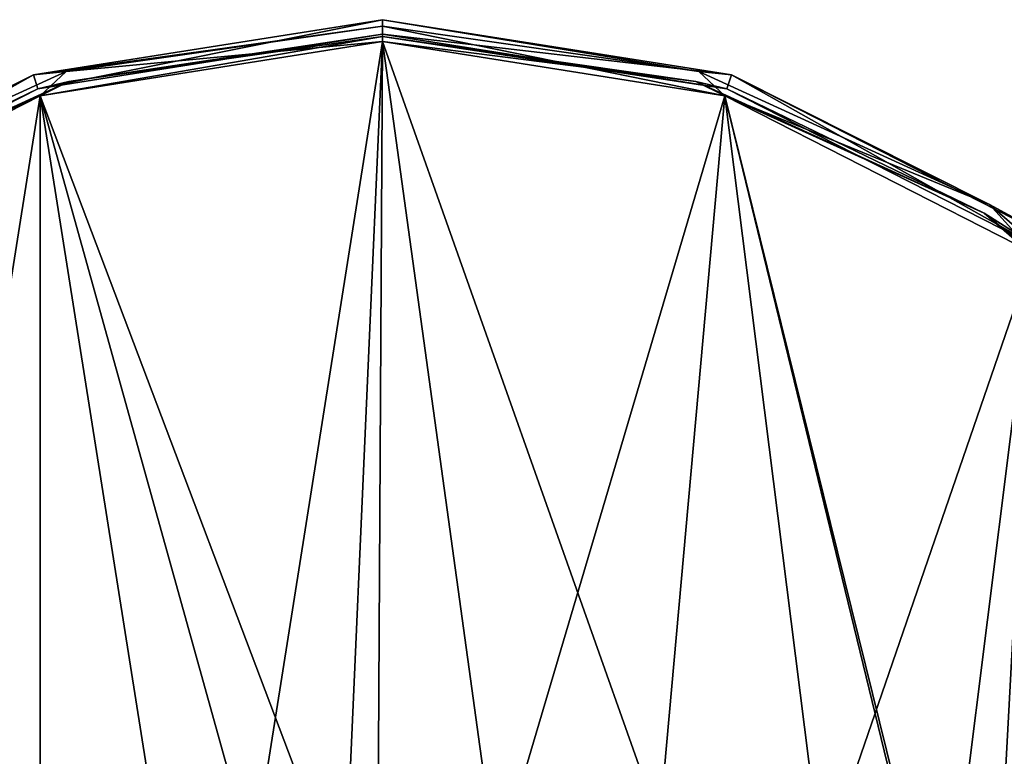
# Model space of a CAD drawing. Header units: millimetres. Extents: x -97 to 59, y -78 to 78.
# Tile 114 of 115: x -44 to 24, y 27 to 78. Entities that reach past the tile are written whole.
import ezdxf

# ---------------------------------------------------------------- set-up
doc = ezdxf.new("R2010")
doc.units = ezdxf.units.MM
doc.header["$LTSCALE"] = 65.185185
for name, color, linetype in [('334', 7, 'CONTINUOUS'), ('335', 7, 'CONTINUOUS'), ('336', 7, 'CONTINUOUS'), ('337', 7, 'CONTINUOUS'), ('338', 7, 'CONTINUOUS'), ('339', 7, 'CONTINUOUS'), ('340', 7, 'CONTINUOUS'), ('341', 7, 'CONTINUOUS'), ('342', 7, 'CONTINUOUS'), ('343', 7, 'CONTINUOUS'), ('344', 7, 'CONTINUOUS')]:
    doc.layers.add(name, color=color, linetype=linetype)

msp = doc.modelspace()

# ---------------------------------------------------------------- linework, layer by layer
at = {"layer": '334', "linetype": 'CONTINUOUS'}
for points in [[(-42.949, 73.707, 20), (-19, 77.5, 20), (-42.64, 72.756, 20), (-42.949, 73.707, 20)], [(-19, 77.5, 20), (-19, 76.5, 20), (-42.64, 72.756, 20), (-19, 77.5, 20)], [(-19, 77.5, 20), (4.949, 73.707, 20), (-19, 76.5, 20), (-19, 77.5, 20)], [(-19, 76.5, 20), (4.949, 73.707, 20), (4.64, 72.756, 20), (-19, 76.5, 20)], [(-64.553, 62.699, 20), (-42.949, 73.707, 20), (-63.966, 61.89, 20), (-64.553, 62.699, 20)], [(-63.966, 61.89, 20), (-42.949, 73.707, 20), (-42.64, 72.756, 20), (-63.966, 61.89, 20)], [(4.64, 72.756, 20), (4.949, 73.707, 20), (25.966, 61.89, 20), (4.64, 72.756, 20)], [(4.949, 73.707, 20), (26.553, 62.699, 20), (25.966, 61.89, 20), (4.949, 73.707, 20)]]:
    msp.add_3dface(points, dxfattribs=at)
at = {"layer": '335', "linetype": 'CONTINUOUS'}
for points in [[(-42.64, 72.756, 20), (-19, 76.5, 20), (-42.64, 72.756, 29), (-42.64, 72.756, 20)], [(-42.64, 72.756, 29), (-19, 76.5, 20), (-19, 76.5, 29), (-42.64, 72.756, 29)], [(-63.966, 61.89, 20), (-42.64, 72.756, 20), (-63.966, 61.89, 29), (-63.966, 61.89, 20)], [(-63.966, 61.89, 29), (-42.64, 72.756, 20), (-42.64, 72.756, 29), (-63.966, 61.89, 29)]]:
    msp.add_3dface(points, dxfattribs=at)
at = {"layer": '336', "linetype": 'CONTINUOUS'}
for points in [[(-19, 76.5, 20), (4.64, 72.756, 20), (-19, 76.5, 29), (-19, 76.5, 20)], [(-19, 76.5, 29), (4.64, 72.756, 20), (4.64, 72.756, 29), (-19, 76.5, 29)], [(4.64, 72.756, 20), (25.966, 61.89, 20), (4.64, 72.756, 29), (4.64, 72.756, 20)], [(4.64, 72.756, 29), (25.966, 61.89, 20), (25.966, 61.89, 29), (4.64, 72.756, 29)]]:
    msp.add_3dface(points, dxfattribs=at)
at = {"layer": '337', "linetype": 'CONTINUOUS'}
for points in [[(-19, 77.5, 20), (-42.949, 73.707, 20), (-19, 77.5, 29), (-19, 77.5, 20)], [(-19, 77.5, 29), (-42.949, 73.707, 20), (-42.949, 73.707, 29), (-19, 77.5, 29)], [(-42.949, 73.707, 20), (-64.553, 62.699, 20), (-42.949, 73.707, 29), (-42.949, 73.707, 20)], [(-42.949, 73.707, 29), (-64.553, 62.699, 20), (-64.553, 62.699, 29), (-42.949, 73.707, 29)]]:
    msp.add_3dface(points, dxfattribs=at)
at = {"layer": '338', "linetype": 'CONTINUOUS'}
for points in [[(4.949, 73.707, 20), (-19, 77.5, 20), (4.949, 73.707, 29), (4.949, 73.707, 20)], [(-19, 77.5, 20), (-19, 77.5, 29), (4.949, 73.707, 29), (-19, 77.5, 20)], [(26.553, 62.699, 20), (4.949, 73.707, 20), (26.553, 62.699, 29), (26.553, 62.699, 20)], [(26.553, 62.699, 29), (4.949, 73.707, 20), (4.949, 73.707, 29), (26.553, 62.699, 29)]]:
    msp.add_3dface(points, dxfattribs=at)
at = {"layer": '339', "linetype": 'CONTINUOUS'}
for points in [[(-42.482, 72.281, 29.5), (-19, 76, 29.5), (-42.482, -72.281, 29.5), (-42.482, 72.281, 29.5)], [(-42.482, -72.281, 29.5), (-19, 76, 29.5), (-22.35, 0, 29.5), (-42.482, -72.281, 29.5)], [(-22.35, 0, 29.5), (-19, 76, 29.5), (-19.357, 11.173, 29.5), (-22.35, 0, 29.5)], [(-19.357, 11.173, 29.5), (-19, 76, 29.5), (-11.176, 19.355, 29.5), (-19.357, 11.173, 29.5)], [(-19, 76, 29.5), (4.482, 72.281, 29.5), (-11.176, 19.355, 29.5), (-19, 76, 29.5)], [(-63.669, 61.487, 29.5), (-42.482, 72.281, 29.5), (-63.669, -61.487, 29.5), (-63.669, 61.487, 29.5)], [(-63.669, -61.487, 29.5), (-42.482, 72.281, 29.5), (-42.482, -72.281, 29.5), (-63.669, -61.487, 29.5)], [(-11.176, 19.355, 29.5), (4.482, 72.281, 29.5), (0, 22.35, 29.5), (-11.176, 19.355, 29.5)], [(0, 22.35, 29.5), (4.482, 72.281, 29.5), (11.176, 19.355, 29.5), (0, 22.35, 29.5)], [(4.482, 72.281, 29.5), (25.669, 61.487, 29.5), (11.176, 19.355, 29.5), (4.482, 72.281, 29.5)], [(11.176, 19.355, 29.5), (25.669, 61.487, 29.5), (19.357, 11.173, 29.5), (11.176, 19.355, 29.5)], [(19.357, 11.173, 29.5), (25.669, 61.487, 29.5), (22.35, 0, 29.5), (19.357, 11.173, 29.5)], [(25.669, 61.487, 29.5), (25.669, -61.487, 29.5), (22.35, 0, 29.5), (25.669, 61.487, 29.5)]]:
    msp.add_3dface(points, dxfattribs=at)
at = {"layer": '340', "linetype": 'CONTINUOUS'}
for points in [[(-19, 76.5, 29), (4.64, 72.756, 29), (-19, 76.354, 29.354), (-19, 76.5, 29)], [(-19, 76.354, 29.354), (4.64, 72.756, 29), (2.511, 73.261, 29.354), (-19, 76.354, 29.354)], [(-19, 76, 29.5), (-19, 76.354, 29.354), (2.511, 73.261, 29.354), (-19, 76, 29.5)], [(4.482, 72.281, 29.5), (-19, 76, 29.5), (2.511, 73.261, 29.354), (4.482, 72.281, 29.5)], [(2.511, 73.261, 29.354), (4.64, 72.756, 29), (22.28, 64.233, 29.354), (2.511, 73.261, 29.354)], [(4.482, 72.281, 29.5), (2.511, 73.261, 29.354), (22.28, 64.233, 29.354), (4.482, 72.281, 29.5)], [(4.64, 72.756, 29), (25.966, 61.89, 29), (22.28, 64.233, 29.354), (4.64, 72.756, 29)], [(25.669, 61.487, 29.5), (4.482, 72.281, 29.5), (22.28, 64.233, 29.354), (25.669, 61.487, 29.5)], [(22.28, 64.233, 29.354), (25.966, 61.89, 29), (38.704, 50.001, 29.354), (22.28, 64.233, 29.354)], [(25.669, 61.487, 29.5), (22.28, 64.233, 29.354), (38.704, 50.001, 29.354), (25.669, 61.487, 29.5)]]:
    msp.add_3dface(points, dxfattribs=at)
at = {"layer": '341', "linetype": 'CONTINUOUS'}
for points in [[(-42.64, 72.756, 29), (-19, 76.5, 29), (-40.511, 73.261, 29.354), (-42.64, 72.756, 29)], [(-19, 76, 29.5), (-42.482, 72.281, 29.5), (-19, 76.354, 29.354), (-19, 76, 29.5)], [(-19, 76.354, 29.354), (-42.482, 72.281, 29.5), (-40.511, 73.261, 29.354), (-19, 76.354, 29.354)], [(-19, 76.5, 29), (-19, 76.354, 29.354), (-40.511, 73.261, 29.354), (-19, 76.5, 29)], [(-60.28, 64.233, 29.354), (-42.64, 72.756, 29), (-40.511, 73.261, 29.354), (-60.28, 64.233, 29.354)], [(-42.482, 72.281, 29.5), (-60.28, 64.233, 29.354), (-40.511, 73.261, 29.354), (-42.482, 72.281, 29.5)], [(-63.966, 61.89, 29), (-42.64, 72.756, 29), (-60.28, 64.233, 29.354), (-63.966, 61.89, 29)], [(-42.482, 72.281, 29.5), (-63.669, 61.487, 29.5), (-60.28, 64.233, 29.354), (-42.482, 72.281, 29.5)]]:
    msp.add_3dface(points, dxfattribs=at)
at = {"layer": '342', "linetype": 'CONTINUOUS'}
for points in [[(-19, 76, 30.5), (-42.482, 72.281, 30.5), (-19.357, 11.173, 30.5), (-19, 76, 30.5)], [(-11.176, 19.355, 30.5), (-19, 76, 30.5), (-19.357, 11.173, 30.5), (-11.176, 19.355, 30.5)], [(4.482, 72.281, 30.5), (-19, 76, 30.5), (0, 22.35, 30.5), (4.482, 72.281, 30.5)], [(0, 22.35, 30.5), (-19, 76, 30.5), (-11.176, 19.355, 30.5), (0, 22.35, 30.5)], [(-63.669, 61.487, 30.5), (-42.482, -72.281, 30.5), (-42.482, 72.281, 30.5), (-63.669, 61.487, 30.5)], [(-42.482, -72.281, 30.5), (-19, -76, 30.5), (-42.482, 72.281, 30.5), (-42.482, -72.281, 30.5)], [(-42.482, 72.281, 30.5), (-19, -76, 30.5), (-22.35, 0, 30.5), (-42.482, 72.281, 30.5)], [(-19.357, 11.173, 30.5), (-42.482, 72.281, 30.5), (-22.35, 0, 30.5), (-19.357, 11.173, 30.5)], [(11.176, 19.355, 30.5), (4.482, 72.281, 30.5), (0, 22.35, 30.5), (11.176, 19.355, 30.5)], [(25.669, 61.487, 30.5), (4.482, 72.281, 30.5), (22.35, 0, 30.5), (25.669, 61.487, 30.5)], [(22.35, 0, 30.5), (4.482, 72.281, 30.5), (19.357, 11.173, 30.5), (22.35, 0, 30.5)], [(19.357, 11.173, 30.5), (4.482, 72.281, 30.5), (11.176, 19.355, 30.5), (19.357, 11.173, 30.5)], [(-63.669, -61.487, 30.5), (-42.482, -72.281, 30.5), (-63.669, 61.487, 30.5), (-63.669, -61.487, 30.5)], [(25.669, -61.487, 30.5), (25.669, 61.487, 30.5), (22.35, 0, 30.5), (25.669, -61.487, 30.5)]]:
    msp.add_3dface(points, dxfattribs=at)
at = {"layer": '343', "linetype": 'CONTINUOUS'}
for points in [[(4.949, 73.707, 29), (-19, 77.5, 29), (2.71, 73.939, 30.061), (4.949, 73.707, 29)], [(2.71, 73.939, 30.061), (-19, 77.5, 29), (-19, 77.061, 30.061), (2.71, 73.939, 30.061)], [(-19, 76, 30.5), (4.482, 72.281, 30.5), (-19, 77.061, 30.061), (-19, 76, 30.5)], [(4.482, 72.281, 30.5), (2.71, 73.939, 30.061), (-19, 77.061, 30.061), (4.482, 72.281, 30.5)], [(22.662, 64.828, 30.061), (4.949, 73.707, 29), (2.71, 73.939, 30.061), (22.662, 64.828, 30.061)], [(4.482, 72.281, 30.5), (22.662, 64.828, 30.061), (2.71, 73.939, 30.061), (4.482, 72.281, 30.5)], [(26.553, 62.699, 29), (4.949, 73.707, 29), (22.662, 64.828, 30.061), (26.553, 62.699, 29)], [(4.482, 72.281, 30.5), (25.669, 61.487, 30.5), (22.662, 64.828, 30.061), (4.482, 72.281, 30.5)], [(39.239, 50.464, 30.061), (26.553, 62.699, 29), (22.662, 64.828, 30.061), (39.239, 50.464, 30.061)], [(25.669, 61.487, 30.5), (39.239, 50.464, 30.061), (22.662, 64.828, 30.061), (25.669, 61.487, 30.5)]]:
    msp.add_3dface(points, dxfattribs=at)
at = {"layer": '344', "linetype": 'CONTINUOUS'}
for points in [[(-19, 77.5, 29), (-42.949, 73.707, 29), (-19, 77.061, 30.061), (-19, 77.5, 29)], [(-19, 77.061, 30.061), (-42.949, 73.707, 29), (-40.71, 73.939, 30.061), (-19, 77.061, 30.061)], [(-19, 76, 30.5), (-19, 77.061, 30.061), (-40.71, 73.939, 30.061), (-19, 76, 30.5)], [(-42.482, 72.281, 30.5), (-19, 76, 30.5), (-40.71, 73.939, 30.061), (-42.482, 72.281, 30.5)], [(-42.949, 73.707, 29), (-64.553, 62.699, 29), (-60.662, 64.828, 30.061), (-42.949, 73.707, 29)], [(-40.71, 73.939, 30.061), (-42.949, 73.707, 29), (-60.662, 64.828, 30.061), (-40.71, 73.939, 30.061)], [(-42.482, 72.281, 30.5), (-40.71, 73.939, 30.061), (-60.662, 64.828, 30.061), (-42.482, 72.281, 30.5)], [(-63.669, 61.487, 30.5), (-42.482, 72.281, 30.5), (-60.662, 64.828, 30.061), (-63.669, 61.487, 30.5)]]:
    msp.add_3dface(points, dxfattribs=at)

doc.saveas('drawing.dxf')
